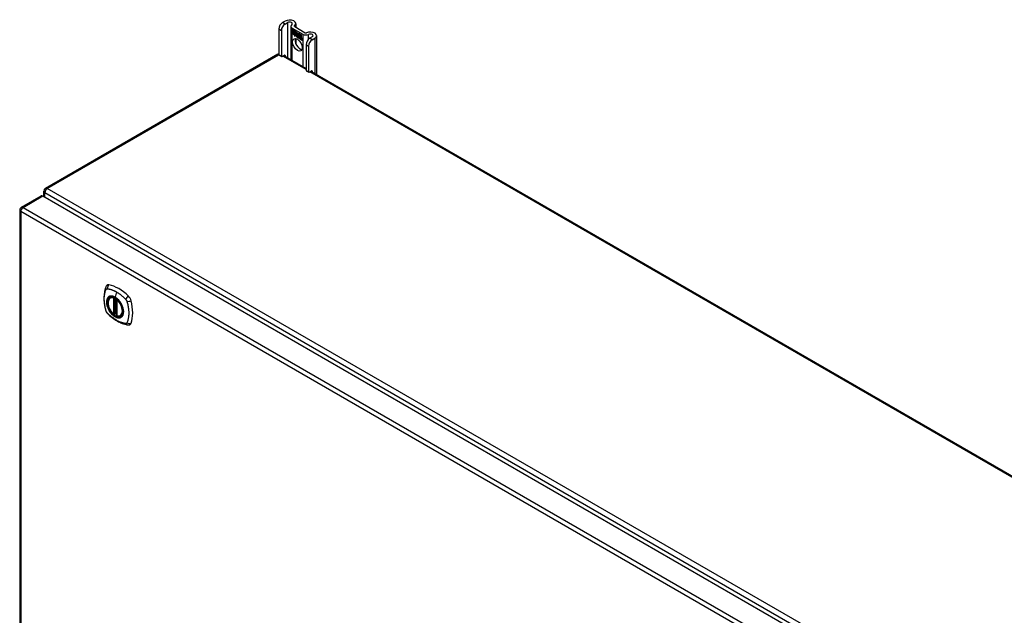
# Model space of a CAD drawing. Header units: inches. Extents: x 17 to 386, y 34 to 183.
# Tile 12 of 13: x 327 to 357, y 164 to 182. Entities that reach past the tile are written whole.
import ezdxf

# ---------------------------------------------------------------- set-up
doc = ezdxf.new("R2010")
doc.units = ezdxf.units.IN
doc.header["$MEASUREMENT"] = 0
doc.layers.add('Visible Edges(ANSI)', color=7, linetype='Continuous', lineweight=25)
doc.layers.add('Visible Tangent Edges(ANSI)', color=7, linetype='Continuous', lineweight=25)

msp = doc.modelspace()

# ---------------------------------------------------------------- linework, layer by layer
at = {"layer": 'Visible Edges(ANSI)'}
for p, q in [((335.135, 181.972), (335.06, 181.928)), ((335.134, 181.885), (335.209, 181.929)), ((335.307, 181.819), (335.307, 180.821)), ((335.346, 181.764), (335.659, 181.583)), ((335.421, 181.807), (335.734, 181.626)), ((335.455, 181.895), (335.455, 181.787)), ((334.95, 181.737), (334.95, 180.971)), ((335.024, 181.694), (335.024, 180.928)), ((335.35, 181.711), (335.468, 181.643)), ((335.35, 181.678), (335.35, 181.711)), ((335.35, 181.678), (335.351, 181.679)), ((335.437, 181.628), (335.35, 181.678)), ((335.35, 181.641), (335.35, 181.674)), ((335.35, 181.674), (335.437, 181.624)), ((335.35, 181.641), (335.351, 181.642)), ((335.437, 181.591), (335.35, 181.641)), ((335.35, 181.637), (335.437, 181.586)), ((335.35, 181.604), (335.35, 181.637)), ((335.35, 181.604), (335.351, 181.604)), ((335.436, 181.555), (335.35, 181.604)), ((335.351, 181.71), (335.351, 181.711)), ((335.351, 181.71), (335.351, 181.679)), ((335.468, 181.642), (335.351, 181.71)), ((335.351, 181.679), (335.437, 181.629)), ((335.351, 181.673), (335.351, 181.674)), ((335.351, 181.673), (335.351, 181.642)), ((335.437, 181.623), (335.351, 181.673)), ((335.351, 181.642), (335.437, 181.592)), ((335.351, 181.636), (335.351, 181.636)), ((335.437, 181.586), (335.351, 181.636)), ((335.351, 181.636), (335.351, 181.604)), ((335.351, 181.604), (335.437, 181.555)), ((335.414, 181.519), (335.436, 181.555)), ((335.453, 181.543), (335.414, 181.519)), ((335.416, 181.521), (335.415, 181.519)), ((335.437, 181.555), (335.416, 181.521)), ((335.416, 181.521), (335.453, 181.544)), ((335.416, 181.521), (335.417, 181.522)), ((335.417, 181.522), (335.453, 181.544)), ((335.436, 181.555), (335.436, 181.555)), ((335.437, 181.629), (335.437, 181.657)), ((335.437, 181.657), (335.44, 181.655)), ((335.437, 181.656), (335.438, 181.657)), ((335.437, 181.656), (335.437, 181.628)), ((335.44, 181.655), (335.437, 181.656)), ((335.437, 181.629), (335.437, 181.629)), ((335.437, 181.623), (335.437, 181.624)), ((335.437, 181.624), (335.437, 181.591)), ((335.437, 181.592), (335.437, 181.623)), ((335.437, 181.592), (335.437, 181.592)), ((335.437, 181.586), (335.437, 181.586)), ((335.437, 181.558), (335.437, 181.586)), ((335.437, 181.586), (335.437, 181.558)), ((335.437, 181.558), (335.437, 181.558)), ((335.438, 181.557), (335.437, 181.558)), ((335.437, 181.558), (335.438, 181.558)), ((335.438, 181.558), (335.451, 181.579)), ((335.451, 181.578), (335.438, 181.557)), ((335.438, 181.558), (335.439, 181.559)), ((335.439, 181.558), (335.439, 181.558)), ((335.44, 181.655), (335.47, 181.586)), ((335.44, 181.655), (335.44, 181.655)), ((335.47, 181.587), (335.44, 181.655)), ((335.451, 181.579), (335.452, 181.568)), ((335.451, 181.578), (335.451, 181.578)), ((335.452, 181.567), (335.451, 181.578)), ((335.451, 181.578), (335.451, 181.578)), ((335.452, 181.568), (335.47, 181.587)), ((335.47, 181.586), (335.452, 181.567)), ((335.452, 181.568), (335.454, 181.569)), ((335.454, 181.568), (335.453, 181.569)), ((335.453, 181.544), (335.455, 181.529)), ((335.453, 181.543), (335.453, 181.544)), ((335.454, 181.528), (335.453, 181.543)), ((335.47, 181.586), (335.454, 181.569)), ((335.482, 181.557), (335.454, 181.528)), ((335.455, 181.529), (335.482, 181.558)), ((335.455, 181.529), (335.456, 181.53)), ((335.456, 181.53), (335.482, 181.557)), ((335.456, 181.53), (335.456, 181.529)), ((335.468, 181.642), (335.468, 181.643)), ((335.468, 181.643), (335.484, 181.607)), ((335.484, 181.606), (335.468, 181.642)), ((335.47, 181.587), (335.47, 181.587)), ((335.482, 181.558), (335.488, 181.542)), ((335.482, 181.557), (335.482, 181.557)), ((335.488, 181.541), (335.482, 181.557)), ((335.484, 181.607), (335.496, 181.627)), ((335.496, 181.626), (335.484, 181.606)), ((335.484, 181.607), (335.485, 181.608)), ((335.485, 181.608), (335.485, 181.608)), ((335.488, 181.541), (335.49, 181.542)), ((335.489, 181.543), (335.49, 181.542)), ((335.49, 181.537), (335.491, 181.538)), ((335.491, 181.513), (335.523, 181.495)), ((335.491, 181.513), (335.492, 181.513)), ((335.524, 181.494), (335.491, 181.513)), ((335.492, 181.521), (335.493, 181.521)), ((335.514, 181.508), (335.492, 181.521)), ((335.493, 181.521), (335.514, 181.509)), ((335.496, 181.627), (335.555, 181.593)), ((335.496, 181.626), (335.497, 181.626)), ((335.555, 181.592), (335.496, 181.626)), ((335.496, 181.576), (335.526, 181.605)), ((335.527, 181.605), (335.496, 181.575)), ((335.496, 181.576), (335.497, 181.577)), ((335.513, 181.536), (335.496, 181.576)), ((335.496, 181.575), (335.515, 181.534)), ((335.497, 181.626), (335.497, 181.626)), ((335.497, 181.577), (335.527, 181.605)), ((335.497, 181.576), (335.497, 181.577)), ((335.497, 181.529), (335.498, 181.529)), ((335.512, 181.532), (335.513, 181.533)), ((335.513, 181.536), (335.514, 181.536)), ((335.514, 181.509), (335.515, 181.509)), ((335.515, 181.509), (335.515, 181.509)), ((335.517, 181.484), (335.518, 181.485)), ((335.517, 181.477), (335.517, 181.484)), ((335.517, 181.477), (335.518, 181.477)), ((335.518, 181.485), (335.518, 181.476)), ((335.523, 181.495), (335.524, 181.495)), ((335.523, 181.47), (335.544, 181.486)), ((335.523, 181.47), (335.524, 181.471)), ((335.537, 181.462), (335.523, 181.47)), ((335.524, 181.495), (335.524, 181.495)), ((335.545, 181.486), (335.524, 181.47)), ((335.545, 181.486), (335.524, 181.471)), ((335.524, 181.471), (335.525, 181.471)), ((335.524, 181.47), (335.537, 181.463)), ((335.526, 181.605), (335.529, 181.604)), ((335.527, 181.605), (335.527, 181.605)), ((335.529, 181.603), (335.527, 181.605)), ((335.529, 181.604), (335.529, 181.526)), ((335.529, 181.603), (335.529, 181.604)), ((335.529, 181.525), (335.529, 181.603)), ((335.529, 181.526), (335.549, 181.514)), ((335.529, 181.525), (335.529, 181.526)), ((335.549, 181.514), (335.529, 181.525)), ((335.544, 181.486), (335.532, 181.521)), ((335.532, 181.521), (335.546, 181.512)), ((335.533, 181.519), (335.534, 181.52)), ((335.533, 181.519), (335.545, 181.486)), ((335.546, 181.512), (335.533, 181.519)), ((335.537, 181.463), (335.549, 181.476)), ((335.549, 181.475), (335.537, 181.462)), ((335.537, 181.463), (335.538, 181.464)), ((335.538, 181.464), (335.549, 181.476)), ((335.538, 181.463), (335.538, 181.463)), ((335.544, 181.486), (335.545, 181.487)), ((335.546, 181.512), (335.547, 181.512)), ((335.553, 181.489), (335.546, 181.512)), ((335.546, 181.512), (335.553, 181.49)), ((335.549, 181.514), (335.555, 181.495)), ((335.549, 181.514), (335.549, 181.514)), ((335.555, 181.492), (335.549, 181.514)), ((335.549, 181.476), (335.551, 181.474)), ((335.549, 181.475), (335.549, 181.475)), ((335.551, 181.474), (335.549, 181.475)), ((335.551, 181.474), (335.558, 181.451)), ((335.551, 181.474), (335.551, 181.474)), ((335.558, 181.45), (335.551, 181.474)), ((335.553, 181.49), (335.555, 181.489)), ((335.553, 181.489), (335.554, 181.489)), ((335.556, 181.488), (335.553, 181.489)), ((335.555, 181.592), (335.555, 181.593)), ((335.555, 181.593), (335.555, 181.492)), ((335.555, 181.495), (335.555, 181.592)), ((335.555, 181.489), (335.567, 181.5)), ((335.555, 181.495), (335.555, 181.496)), ((335.555, 181.489), (335.557, 181.489)), ((335.567, 181.5), (335.556, 181.488)), ((335.557, 181.489), (335.556, 181.489)), ((335.567, 181.5), (335.557, 181.489)), ((335.559, 181.497), (335.559, 181.591)), ((335.559, 181.591), (335.585, 181.575)), ((335.559, 181.59), (335.559, 181.499)), ((335.559, 181.59), (335.56, 181.59)), ((335.585, 181.575), (335.559, 181.59)), ((335.559, 181.499), (335.565, 181.505)), ((335.566, 181.504), (335.559, 181.497)), ((335.559, 181.499), (335.561, 181.5)), ((335.559, 181.478), (335.58, 181.492)), ((335.559, 181.478), (335.561, 181.479)), ((335.571, 181.443), (335.559, 181.478)), ((335.56, 181.5), (335.56, 181.499)), ((335.581, 181.492), (335.56, 181.477)), ((335.56, 181.477), (335.572, 181.442)), ((335.561, 181.5), (335.566, 181.505)), ((335.561, 181.479), (335.581, 181.492)), ((335.561, 181.478), (335.561, 181.479)), ((335.565, 181.505), (335.585, 181.494)), ((335.566, 181.504), (335.566, 181.504)), ((335.585, 181.493), (335.566, 181.504)), ((335.567, 181.5), (335.568, 181.5)), ((335.58, 181.492), (335.567, 181.5)), ((335.567, 181.5), (335.581, 181.492)), ((335.578, 181.438), (335.587, 181.489)), ((335.587, 181.488), (335.579, 181.439)), ((335.58, 181.492), (335.581, 181.492)), ((335.585, 181.575), (335.585, 181.575)), ((335.585, 181.494), (335.585, 181.575)), ((335.585, 181.575), (335.585, 181.493)), ((335.585, 181.494), (335.585, 181.494)), ((335.587, 181.488), (335.588, 181.489)), ((335.587, 181.489), (335.597, 181.483)), ((335.596, 181.483), (335.587, 181.488)), ((335.589, 181.572), (335.59, 181.573)), ((335.589, 181.491), (335.589, 181.573)), ((335.589, 181.573), (335.615, 181.558)), ((335.589, 181.572), (335.589, 181.491)), ((335.615, 181.558), (335.589, 181.572)), ((335.589, 181.491), (335.6, 181.485)), ((335.589, 181.491), (335.589, 181.491)), ((335.6, 181.484), (335.589, 181.491)), ((335.595, 181.474), (335.596, 181.483)), ((335.595, 181.474), (335.596, 181.474)), ((335.599, 181.472), (335.595, 181.474)), ((335.596, 181.483), (335.597, 181.483)), ((335.597, 181.483), (335.596, 181.474)), ((335.596, 181.474), (335.598, 181.473)), ((335.598, 181.473), (335.6, 181.473)), ((335.599, 181.478), (335.6, 181.484)), ((335.6, 181.473), (335.599, 181.473)), ((335.6, 181.485), (335.6, 181.48)), ((335.6, 181.484), (335.6, 181.485)), ((335.6, 181.479), (335.601, 181.48)), ((335.601, 181.48), (335.601, 181.479)), ((335.601, 181.468), (335.602, 181.469)), ((335.602, 181.474), (335.603, 181.475)), ((335.615, 181.558), (335.615, 181.558)), ((335.615, 181.478), (335.615, 181.558)), ((335.615, 181.558), (335.615, 181.477)), ((335.615, 181.478), (335.615, 181.478)), ((335.626, 181.454), (335.627, 181.455)), ((335.631, 181.457), (335.632, 181.458)), ((335.945, 181.504), (335.87, 181.461)), ((335.944, 181.418), (336.019, 181.461)), ((336.074, 181.538), (336.074, 180.378)), ((335.455, 181.449), (335.455, 181.291)), ((335.558, 181.451), (335.571, 181.443)), ((335.558, 181.45), (335.558, 181.45)), ((335.572, 181.442), (335.558, 181.45)), ((335.571, 181.443), (335.571, 181.443)), ((335.578, 181.438), (335.579, 181.439)), ((335.59, 181.432), (335.578, 181.438)), ((335.579, 181.439), (335.589, 181.433)), ((335.589, 181.433), (335.593, 181.453)), ((335.589, 181.433), (335.59, 181.433)), ((335.593, 181.453), (335.59, 181.432)), ((335.608, 181.421), (335.613, 181.453)), ((335.608, 181.421), (335.609, 181.421)), ((335.62, 181.414), (335.608, 181.421)), ((335.614, 181.453), (335.609, 181.421)), ((335.609, 181.421), (335.619, 181.415)), ((335.619, 181.415), (335.623, 181.436)), ((335.619, 181.415), (335.62, 181.416)), ((335.623, 181.435), (335.62, 181.414)), ((335.623, 181.436), (335.623, 181.436)), ((335.628, 181.45), (335.63, 181.451)), ((335.63, 181.451), (335.632, 181.451)), ((335.644, 181.436), (335.638, 181.404)), ((335.638, 181.404), (335.643, 181.436)), ((335.638, 181.404), (335.649, 181.398)), ((335.638, 181.404), (335.638, 181.404)), ((335.649, 181.397), (335.638, 181.404)), ((335.649, 181.398), (335.655, 181.429)), ((335.655, 181.429), (335.649, 181.397)), ((335.649, 181.398), (335.65, 181.398)), ((335.759, 181.27), (335.759, 180.504)), ((335.833, 181.227), (335.833, 180.461)), ((334.923, 180.985), (327.992, 176.984)), ((334.956, 180.957), (335.03, 180.914)), ((335.046, 180.916), (335.113, 180.955)), ((335.094, 180.944), (335.759, 180.56)), ((335.135, 180.942), (335.135, 180.92)), ((335.766, 180.49), (335.84, 180.447)), ((335.855, 180.448), (335.923, 180.487)), ((335.904, 180.476), (384.801, 152.246)), ((335.945, 180.475), (335.945, 180.452)), ((327.27, 176.421), (327.86, 176.762)), ((327.91, 176.757), (378.542, 147.524)), ((327.942, 176.738), (327.942, 176.898)), ((327.221, 176.335), (327.221, 154.518)), ((329.919, 173.726), (329.93, 173.732)), ((330.114, 173.665), (330.114, 173.187)), ((330.045, 173.243), (330.032, 173.235)), ((330.06, 173.241), (330.058, 173.242)), ((330.114, 173.263), (330.073, 173.24)), ((330.232, 173.184), (330.243, 173.19))]:
    msp.add_line(p, q, dxfattribs=at)
at = {"layer": 'Visible Edges(ANSI)', "flags": 128}
for points in [[(329.786, 174.036), (329.778, 174.015), (329.772, 173.995), (329.766, 173.976), (329.762, 173.958), (329.757, 173.939), (329.753, 173.92), (329.746, 173.88), (329.74, 173.839), (329.736, 173.797), (329.734, 173.755), (329.733, 173.712), (329.734, 173.669), (329.736, 173.625), (329.74, 173.58), (329.745, 173.535), (329.752, 173.49), (329.761, 173.444), (329.771, 173.399), (329.776, 173.376), (329.779, 173.364), (329.783, 173.35)], [(329.824, 174.092), (329.811, 174.078), (329.8, 174.064), (329.792, 174.05), (329.786, 174.036)], [(330.018, 173.236), (330.004, 173.249), (329.99, 173.262), (329.977, 173.277), (329.964, 173.292), (329.952, 173.307), (329.94, 173.323), (329.929, 173.34), (329.918, 173.358), (329.908, 173.375), (329.899, 173.393), (329.89, 173.412), (329.882, 173.43), (329.875, 173.449), (329.869, 173.468), (329.864, 173.486), (329.859, 173.505), (329.856, 173.523), (329.853, 173.541), (329.852, 173.559), (329.851, 173.576), (329.852, 173.593), (329.853, 173.609), (329.855, 173.625), (329.858, 173.639), (329.863, 173.654), (329.868, 173.667), (329.874, 173.679), (329.882, 173.691), (329.89, 173.702), (329.899, 173.711), (329.909, 173.719), (329.919, 173.726)], [(330.172, 173.646), (330.191, 173.624), (330.209, 173.6), (330.225, 173.576), (330.241, 173.55), (330.255, 173.524), (330.268, 173.497), (330.28, 173.47), (330.29, 173.443)], [(329.783, 173.35), (329.787, 173.337), (329.792, 173.323), (329.798, 173.311), (329.805, 173.299), (329.812, 173.287), (329.82, 173.275), (329.829, 173.264), (329.838, 173.254)], [(329.838, 173.254), (329.848, 173.244), (329.857, 173.235), (329.875, 173.218), (329.909, 173.188), (329.944, 173.158), (329.98, 173.129), (330.016, 173.102), (330.053, 173.076), (330.09, 173.052), (330.127, 173.03), (330.165, 173.009), (330.203, 172.99), (330.24, 172.973), (330.279, 172.957), (330.317, 172.943), (330.355, 172.932), (330.393, 172.922), (330.412, 172.918), (330.422, 172.916), (330.434, 172.914)], [(330.058, 173.242), (330.056, 173.244), (330.052, 173.245), (330.048, 173.244), (330.045, 173.243)], [(330.232, 173.184), (330.221, 173.178), (330.208, 173.174), (330.195, 173.171), (330.181, 173.169), (330.167, 173.169), (330.152, 173.17), (330.138, 173.172), (330.123, 173.176)], [(330.434, 172.914), (330.449, 172.912), (330.466, 172.912), (330.483, 172.914), (330.501, 172.919)]]:
    msp.add_lwpolyline(points, dxfattribs=at)
at = {"layer": 'Visible Edges(ANSI)'}
for centre, radius, start, end in [((334.973, 180.899), 0.099, 103.4226, 120), ((328.041, 176.898), 0.099, 120, 180), ((327.32, 176.335), 0.099, 120, 180), ((330.126, 173.665), 0.0118, 137.3656, 180), ((330.026, 173.245), 0.0118, 229.389, 300), ((330.068, 173.25), 0.0118, 232.1717, 300), ((330.126, 173.187), 0.0118, 180, 253.4446)]:
    msp.add_arc(centre, radius, start, end, dxfattribs=at)
for centre, major_axis, start_param, end_param in [((335.06, 181.801), (-0.078, -0.135), 3.926991, 5.497787), ((335.134, 181.758), (0.078, 0.135), 0.785398, 2.356194), ((335.268, 181.895), (0.188, 0), 5.640144, 8.63938), ((335.268, 181.895), (0.0825, 0), 5.640144, 8.63938), ((335.443, 181.819), (-0.136, 0), 5.640144, 7.068583), ((335.443, 181.819), (-0.031, 0), 5.640144, 7.068583), ((335.514, 181.494), (-0.0249, 0.0431), 6.268672, 7.008625), ((335.497, 181.506), (0.012, -0.0207), 3.867033, 5.35049), ((335.497, 181.506), (-0.0123, 0.0214), 0.72544, 2.208898), ((335.514, 181.494), (-0.0245, 0.0424), 6.268672, 7.008625), ((335.516, 181.495), (-0.0249, 0.0431), 0.028947, 0.295885), ((335.508, 181.505), (-0.021, 0.0364), 5.317289, 6.229324), ((335.508, 181.505), (-0.0206, 0.0357), 5.272274, 6.251395), ((335.499, 181.505), (-0.0064, 0.011), 0.453624, 1.914249), ((335.51, 181.506), (-0.0206, 0.0357), 6.047724, 6.251395), ((335.508, 181.505), (-0.0187, 0.0323), 5.330385, 6.268672), ((335.508, 181.505), (-0.0183, 0.0317), 5.329545, 6.268672), ((335.499, 181.505), (0.006, -0.0104), 3.639467, 5.055842), ((335.516, 181.495), (-0.0245, 0.0424), 6.268672, 6.283185), ((335.51, 181.506), (-0.0183, 0.0317), 6.051884, 6.268672), ((335.507, 181.51), (-0.0109, 0.0188), 5.836026, 6.985262), ((335.507, 181.51), (-0.0105, 0.0182), 5.836026, 6.946368), ((335.502, 181.544), (0.0376, -0.0651), 5.35049, 5.792995), ((335.502, 181.544), (-0.0379, 0.0657), 2.208898, 2.658734), ((335.509, 181.511), (-0.0109, 0.0188), 0.065067, 0.331662), ((335.507, 181.52), (-0.0196, 0.0339), 1.914249, 2.72139), ((335.507, 181.52), (0.0192, -0.0332), 5.055842, 5.891549), ((335.509, 181.511), (-0.0105, 0.0182), 6.079217, 6.283185), ((335.506, 181.517), (0.0072, -0.0125), 1.678399, 2.694434), ((335.506, 181.517), (-0.0068, 0.0119), 4.819991, 5.836026), ((335.511, 181.518), (-0.0091, 0.0158), 4.343155, 5.413588), ((335.506, 181.518), (0.0063, -0.011), 0.251695, 1.678399), ((335.506, 181.518), (0.006, -0.0103), 0.287189, 1.678399), ((335.511, 181.518), (0.0095, -0.0165), 1.201563, 2.270327), ((335.501, 181.519), (0.0172, -0.0299), 0.38335, 1.201563), ((335.501, 181.519), (0.0176, -0.0305), 0.369234, 1.201563), ((335.634, 181.421), (-0.0294, 0.051), 0.219898, 0.610865), ((335.634, 181.421), (-0.0291, 0.0503), 0.219898, 0.610865), ((335.616, 181.449), (-0.015, 0.026), 5.48867, 6.499805), ((335.635, 181.422), (-0.0294, 0.051), 0.219898, 0.291612), ((335.615, 181.453), (-0.015, 0.026), 5.47676, 6.310847), ((335.616, 181.449), (-0.0146, 0.0253), 5.48867, 6.513784), ((335.608, 181.454), (-0.0083, 0.0143), 5.603031, 6.503084), ((335.608, 181.454), (-0.0079, 0.0136), 5.603031, 6.503084), ((335.615, 181.453), (-0.0154, 0.0266), 5.501665, 6.243634), ((335.618, 181.45), (-0.015, 0.026), 0.047158, 0.216619), ((335.61, 181.455), (-0.0083, 0.0143), 0.085815, 0.219898), ((335.616, 181.454), (-0.015, 0.026), 6.059998, 6.283185), ((335.61, 181.455), (-0.0079, 0.0136), 6.100483, 6.283185), ((335.618, 181.45), (-0.0146, 0.0253), 6.06115, 6.283185), ((335.608, 181.461), (0.00412, -0.00714), 1.196548, 2.461438), ((335.608, 181.461), (-0.00375, 0.0065), 4.33814, 5.603031), ((335.603, 181.462), (0.0081, -0.014), 0.610865, 1.196548), ((335.603, 181.462), (-0.0077, 0.0133), 3.752458, 4.33814), ((335.616, 181.463), (-0.006, 0.0103), 4.223571, 5.48867), ((335.616, 181.463), (0.0063, -0.011), 1.081978, 2.347078), ((335.601, 181.467), (-0.0176, 0.0305), 3.88819, 4.223571), ((335.601, 181.467), (0.018, -0.0312), 0.848525, 1.081978), ((335.646, 181.432), (-0.015, 0.0259), 5.492181, 6.733718), ((335.646, 181.432), (-0.0153, 0.0266), 5.492181, 6.613939), ((335.647, 181.432), (-0.0153, 0.0266), 0.046088, 0.313087), ((335.647, 181.432), (-0.015, 0.0259), 6.060079, 6.283185), ((335.646, 181.446), (0.0066, -0.0114), 1.107844, 2.350588), ((335.646, 181.446), (-0.0062, 0.0107), 4.249437, 5.492181), ((335.755, 181.639), (-0.136, 0), 0.785398, 2.213838), ((335.755, 181.639), (0.031, 0), 3.926991, 5.35543), ((335.87, 181.333), (-0.078, -0.135), 3.926991, 5.497787), ((335.886, 181.538), (0.187, 0), 5.497787, 8.497023), ((335.886, 181.538), (0.0825, 0), 5.497787, 8.497023), ((335.577, 181.308), (-0.101, 0.176), 0.374433, 2.76716), ((335.664, 181.404), (-0.0294, 0.051), 0.236534, 0.625184), ((335.664, 181.404), (-0.0291, 0.0503), 0.236639, 0.625276), ((335.602, 181.467), (-0.0176, 0.0305), 3.959823, 3.971212), ((335.638, 181.437), (-0.0082, 0.0143), 5.604299, 6.503622), ((335.638, 181.437), (-0.0079, 0.0136), 5.604299, 6.503242), ((335.665, 181.405), (-0.0294, 0.051), 0.236534, 0.291612), ((335.64, 181.438), (-0.0083, 0.0143), 0.085815, 0.220437), ((335.64, 181.438), (-0.0079, 0.0136), 6.100483, 6.283185), ((335.637, 181.444), (0.00412, -0.00714), 1.196401, 2.462706), ((335.637, 181.444), (-0.00375, 0.0065), 4.337994, 5.604299), ((335.632, 181.444), (-0.0077, 0.0133), 3.752322, 4.337994), ((335.632, 181.444), (0.0081, -0.014), 0.610998, 1.196401), ((335.63, 181.449), (-0.0176, 0.0305), 3.735005, 4.249437), ((335.63, 181.449), (0.018, -0.0312), 0.593412, 1.107844), ((335.944, 181.29), (0.078, 0.135), 0.785398, 2.356194), ((334.971, 180.984), (-0.0155, -0.0268), 5.497787, 6.283185), ((335.046, 180.941), (-0.0155, -0.0268), 5.497787, 7.068583), ((335.113, 180.929), (0.0155, 0.0268), 5.497787, 7.068583), ((335.781, 180.516), (-0.0155, -0.0268), 5.497787, 6.283185), ((335.855, 180.473), (-0.0155, -0.0268), 5.497787, 7.068583), ((335.923, 180.462), (0.0155, 0.0268), 5.497787, 7.068583), ((327.91, 176.676), (-0.0495, 0.0857), 5.497787, 6.283185), ((329.923, 173.946), (-0.089, 0.153), 5.825423, 6.408181), ((330.174, 172.949), (-0.64, 1.108), 5.170151, 5.825423), ((330.069, 173.451), (0.157, -0.273), 2.363977, 7.060801), ((330.424, 173.656), (0.089, -0.153), 1.113034, 2.028558), ((329.686, 173.793), (-0.64, 1.108), 3.599355, 4.254627), ((330.424, 173.077), (0.089, -0.153), 6.158189, 6.740947)]:
    msp.add_ellipse(centre, major_axis=major_axis, ratio=0.57735, start_param=start_param, end_param=end_param, dxfattribs=at)
for centre, major_axis in [((335.503, 181.265), (-0.102, 0.176)), ((330.065, 173.449), (-0.16, 0.277))]:
    msp.add_ellipse(centre, major_axis=major_axis, ratio=0.57735, dxfattribs=at)
at = {"layer": 'Visible Tangent Edges(ANSI)'}
for p, q in [((335.134, 181.885), (335.06, 181.928)), ((335.209, 181.929), (335.209, 180.877)), ((335.346, 180.798), (335.346, 181.764)), ((335.418, 181.809), (335.418, 181.83)), ((334.95, 181.737), (335.024, 181.694)), ((335.479, 181.517), (335.48, 181.518)), ((335.49, 181.537), (335.492, 181.538)), ((335.494, 181.488), (335.494, 181.488)), ((335.496, 181.498), (335.496, 181.498)), ((335.502, 181.529), (335.503, 181.53)), ((335.512, 181.522), (335.512, 181.522)), ((335.523, 181.517), (335.524, 181.517)), ((335.599, 181.467), (335.6, 181.468)), ((335.607, 181.468), (335.608, 181.468)), ((335.613, 181.461), (335.613, 181.461)), ((335.616, 181.473), (335.617, 181.473)), ((335.624, 181.461), (335.625, 181.462)), ((335.646, 181.456), (335.646, 181.456)), ((335.659, 181.583), (335.659, 180.617)), ((335.837, 181.436), (335.837, 181.576)), ((335.944, 181.418), (335.87, 181.461)), ((336.019, 181.461), (336.019, 180.41)), ((335.593, 181.453), (335.593, 181.453)), ((335.613, 181.453), (335.614, 181.454)), ((335.637, 181.45), (335.637, 181.451)), ((335.642, 181.444), (335.643, 181.444)), ((335.643, 181.436), (335.644, 181.436)), ((335.654, 181.444), (335.654, 181.445)), ((335.655, 181.429), (335.655, 181.43)), ((335.759, 181.27), (335.833, 181.227)), ((328.041, 176.979), (334.95, 180.967)), ((335.024, 180.928), (334.95, 180.971)), ((335.759, 180.526), (335.065, 180.927)), ((335.113, 180.955), (335.135, 180.942)), ((335.833, 180.461), (335.759, 180.504)), ((384.801, 152.212), (335.875, 180.459)), ((335.923, 180.487), (335.945, 180.475)), ((327.32, 176.416), (327.91, 176.757)), ((327.971, 176.857), (378.743, 147.544)), ((327.971, 176.721), (327.971, 176.857)), ((378.813, 147.666), (328.041, 176.979)), ((377.882, 147.062), (327.25, 176.295)), ((327.25, 176.295), (327.25, 154.478)), ((327.32, 176.416), (377.952, 147.183)), ((330.108, 173.896), (330.064, 173.74)), ((330.017, 173.718), (330.017, 173.24)), ((330.034, 173.718), (330.041, 173.722)), ((330.034, 173.24), (330.034, 173.718)), ((330.045, 173.72), (330.045, 173.247)), ((330.061, 173.248), (330.061, 173.713)), ((330.076, 173.245), (330.076, 173.704)), ((330.118, 173.182), (330.118, 173.66)), ((330.045, 173.247), (330.034, 173.24)), ((330.114, 173.267), (330.076, 173.245))]:
    msp.add_line(p, q, dxfattribs=at)
at = {"layer": 'Visible Tangent Edges(ANSI)', "flags": 128}
for points in [[(329.796, 173.336), (329.786, 173.369), (329.779, 173.398), (329.772, 173.428), (329.766, 173.457), (329.761, 173.487), (329.756, 173.516), (329.752, 173.545), (329.749, 173.573), (329.746, 173.602), (329.744, 173.63), (329.743, 173.657), (329.743, 173.685), (329.743, 173.711), (329.744, 173.738), (329.746, 173.763), (329.749, 173.789), (329.752, 173.813), (329.756, 173.837), (329.761, 173.861), (329.766, 173.884), (329.772, 173.906), (329.779, 173.927), (329.786, 173.948), (329.796, 173.97)], [(329.796, 173.97), (329.797, 173.971), (329.797, 173.972), (329.798, 173.973), (329.798, 173.974), (329.799, 173.974), (329.799, 173.975), (329.8, 173.976), (329.8, 173.977), (329.801, 173.977), (329.801, 173.978), (329.802, 173.979), (329.803, 173.979), (329.803, 173.98), (329.804, 173.981), (329.805, 173.981), (329.805, 173.982), (329.806, 173.983), (329.807, 173.983), (329.807, 173.984), (329.808, 173.984), (329.809, 173.985), (329.81, 173.985), (329.81, 173.986), (329.811, 173.986)], [(329.811, 173.986), (329.812, 173.987), (329.813, 173.987), (329.814, 173.987), (329.814, 173.988), (329.815, 173.988), (329.816, 173.989), (329.817, 173.989), (329.818, 173.989), (329.819, 173.989), (329.819, 173.99), (329.82, 173.99), (329.821, 173.99), (329.822, 173.99), (329.823, 173.99), (329.824, 173.991), (329.825, 173.991), (329.826, 173.991), (329.827, 173.991), (329.828, 173.991), (329.829, 173.991), (329.829, 173.991), (329.83, 173.991), (329.831, 173.991), (329.832, 173.991)], [(329.832, 173.991), (329.845, 173.99), (329.856, 173.989), (329.867, 173.987), (329.878, 173.985), (329.889, 173.982), (329.901, 173.98), (329.912, 173.977), (329.923, 173.974), (329.934, 173.971), (329.946, 173.967), (329.957, 173.964), (329.969, 173.96), (329.98, 173.956), (329.992, 173.952), (330.003, 173.947), (330.015, 173.942), (330.027, 173.937), (330.038, 173.932), (330.05, 173.927), (330.062, 173.921), (330.073, 173.915), (330.085, 173.909), (330.097, 173.902), (330.108, 173.896)], [(330.108, 173.896), (330.12, 173.889), (330.132, 173.882), (330.143, 173.874), (330.155, 173.867), (330.166, 173.859), (330.178, 173.851), (330.19, 173.843), (330.201, 173.835), (330.213, 173.826), (330.224, 173.817), (330.236, 173.808), (330.247, 173.799), (330.258, 173.79), (330.27, 173.781), (330.281, 173.771), (330.292, 173.761), (330.303, 173.751), (330.314, 173.741), (330.325, 173.731), (330.336, 173.72), (330.347, 173.71), (330.358, 173.699), (330.369, 173.688), (330.382, 173.674)], [(329.87, 173.746), (329.861, 173.738), (329.853, 173.729), (329.845, 173.719), (329.838, 173.709), (329.832, 173.697), (329.827, 173.684), (329.822, 173.671), (329.819, 173.657), (329.816, 173.642), (329.814, 173.627), (329.812, 173.611), (329.812, 173.594), (329.812, 173.577), (329.814, 173.56), (329.816, 173.542), (329.819, 173.524), (329.822, 173.505), (329.827, 173.486), (329.832, 173.468), (329.838, 173.449), (329.845, 173.43), (329.853, 173.412), (329.861, 173.393), (329.87, 173.375)], [(330.289, 173.443), (330.307, 173.375), (330.314, 173.309), (330.309, 173.251), (330.293, 173.201), (330.266, 173.163), (330.23, 173.138), (330.187, 173.128), (330.138, 173.132), (330.085, 173.15), (330.032, 173.183), (329.98, 173.228), (329.932, 173.283), (329.89, 173.345), (329.856, 173.412), (329.832, 173.481), (329.819, 173.548), (329.816, 173.612), (329.826, 173.667), (329.846, 173.712), (329.876, 173.746), (329.915, 173.765), (329.961, 173.77), (330.012, 173.76), (330.065, 173.736)], [(329.903, 173.766), (329.902, 173.765), (329.9, 173.764), (329.899, 173.764), (329.897, 173.763), (329.896, 173.762), (329.894, 173.762), (329.893, 173.761), (329.891, 173.76), (329.89, 173.76), (329.889, 173.759), (329.887, 173.758), (329.886, 173.757), (329.884, 173.756), (329.883, 173.756), (329.882, 173.755), (329.88, 173.754), (329.879, 173.753), (329.878, 173.752), (329.876, 173.751), (329.875, 173.75), (329.874, 173.749), (329.872, 173.748), (329.871, 173.747), (329.87, 173.746)], [(330.064, 173.74), (330.057, 173.744), (330.05, 173.748), (330.043, 173.751), (330.035, 173.755), (330.028, 173.758), (330.021, 173.761), (330.014, 173.763), (330.007, 173.765), (329.999, 173.768), (329.992, 173.769), (329.986, 173.771), (329.979, 173.772), (329.972, 173.773), (329.965, 173.774), (329.958, 173.774), (329.952, 173.774), (329.945, 173.774), (329.939, 173.774), (329.933, 173.773), (329.927, 173.772), (329.921, 173.771), (329.915, 173.769), (329.909, 173.768), (329.903, 173.766)], [(330.225, 173.58), (330.219, 173.588), (330.214, 173.597), (330.208, 173.605), (330.202, 173.613), (330.195, 173.621), (330.189, 173.629), (330.183, 173.637), (330.176, 173.645), (330.17, 173.652), (330.163, 173.659), (330.157, 173.666), (330.15, 173.673), (330.143, 173.68), (330.136, 173.686), (330.129, 173.693), (330.122, 173.699), (330.115, 173.705), (330.108, 173.711), (330.101, 173.716), (330.093, 173.721), (330.086, 173.726), (330.079, 173.731), (330.072, 173.736), (330.064, 173.74)], [(330.065, 173.736), (330.069, 173.734), (330.074, 173.731), (330.079, 173.728), (330.083, 173.725), (330.088, 173.722), (330.092, 173.719), (330.097, 173.715), (330.102, 173.712), (330.106, 173.708), (330.111, 173.705), (330.115, 173.701), (330.12, 173.697), (330.124, 173.694), (330.129, 173.69), (330.133, 173.686), (330.138, 173.682), (330.142, 173.678), (330.146, 173.673), (330.151, 173.669), (330.155, 173.665), (330.159, 173.66), (330.164, 173.656), (330.168, 173.651), (330.172, 173.646)], [(330.258, 173.522), (330.257, 173.525), (330.256, 173.527), (330.254, 173.529), (330.253, 173.532), (330.252, 173.534), (330.251, 173.537), (330.249, 173.539), (330.248, 173.542), (330.247, 173.544), (330.245, 173.546), (330.244, 173.549), (330.242, 173.551), (330.241, 173.554), (330.24, 173.556), (330.238, 173.558), (330.237, 173.561), (330.235, 173.563), (330.234, 173.566), (330.232, 173.568), (330.231, 173.57), (330.229, 173.573), (330.228, 173.575), (330.226, 173.577), (330.225, 173.58)], [(330.382, 173.674), (330.384, 173.672), (330.386, 173.669), (330.388, 173.667), (330.39, 173.665), (330.392, 173.662), (330.393, 173.66), (330.395, 173.657), (330.397, 173.655), (330.399, 173.652), (330.4, 173.65), (330.402, 173.647), (330.403, 173.644), (330.405, 173.642), (330.406, 173.639), (330.408, 173.636), (330.409, 173.634), (330.41, 173.631), (330.412, 173.628), (330.413, 173.625), (330.414, 173.622), (330.415, 173.619), (330.416, 173.617), (330.417, 173.614), (330.418, 173.611)], [(330.418, 173.611), (330.428, 173.578), (330.436, 173.548), (330.443, 173.519), (330.449, 173.489), (330.454, 173.46), (330.459, 173.431), (330.464, 173.402), (330.467, 173.374), (330.47, 173.346), (330.472, 173.318), (330.473, 173.29), (330.474, 173.263), (330.473, 173.236), (330.472, 173.21), (330.47, 173.184), (330.467, 173.159), (330.464, 173.134), (330.459, 173.11), (330.454, 173.086), (330.449, 173.063), (330.443, 173.041), (330.436, 173.019), (330.428, 172.998), (330.418, 172.976)], [(329.832, 173.273), (329.83, 173.275), (329.829, 173.277), (329.827, 173.28), (329.825, 173.282), (329.823, 173.284), (329.821, 173.287), (329.819, 173.289), (329.818, 173.292), (329.816, 173.295), (329.814, 173.297), (329.813, 173.3), (329.811, 173.302), (329.81, 173.305), (329.808, 173.308), (329.807, 173.311), (329.805, 173.313), (329.804, 173.316), (329.803, 173.319), (329.802, 173.322), (329.8, 173.324), (329.799, 173.327), (329.798, 173.33), (329.797, 173.333), (329.796, 173.336)], [(330.382, 172.955), (330.358, 172.958), (330.336, 172.962), (330.314, 172.967), (330.292, 172.973), (330.27, 172.98), (330.247, 172.987), (330.224, 172.996), (330.201, 173.005), (330.178, 173.016), (330.155, 173.027), (330.132, 173.039), (330.108, 173.052), (330.085, 173.066), (330.062, 173.081), (330.038, 173.096), (330.015, 173.113), (329.992, 173.13), (329.969, 173.148), (329.946, 173.167), (329.923, 173.186), (329.901, 173.206), (329.878, 173.227), (329.856, 173.248), (329.832, 173.273)], [(329.87, 173.375), (329.871, 173.372), (329.872, 173.37), (329.874, 173.367), (329.875, 173.365), (329.876, 173.362), (329.878, 173.36), (329.879, 173.358), (329.88, 173.355), (329.882, 173.353), (329.883, 173.35), (329.884, 173.348), (329.886, 173.345), (329.887, 173.343), (329.889, 173.341), (329.89, 173.338), (329.891, 173.336), (329.893, 173.334), (329.894, 173.331), (329.896, 173.329), (329.897, 173.326), (329.899, 173.324), (329.9, 173.322), (329.902, 173.319), (329.903, 173.317)], [(329.903, 173.317), (329.915, 173.3), (329.927, 173.284), (329.939, 173.268), (329.952, 173.253), (329.965, 173.238), (329.979, 173.224), (329.993, 173.211), (330.007, 173.198), (330.021, 173.187), (330.035, 173.176), (330.05, 173.166), (330.064, 173.157), (330.079, 173.149), (330.093, 173.142), (330.108, 173.136), (330.122, 173.132), (330.136, 173.128), (330.15, 173.125), (330.163, 173.123), (330.177, 173.123), (330.189, 173.123), (330.202, 173.125), (330.214, 173.128), (330.225, 173.131)], [(330.045, 173.247), (330.045, 173.247), (330.045, 173.247), (330.045, 173.247), (330.045, 173.247), (330.045, 173.247), (330.045, 173.247), (330.045, 173.247), (330.045, 173.246), (330.045, 173.246), (330.045, 173.246), (330.045, 173.246), (330.045, 173.246), (330.045, 173.246), (330.045, 173.246), (330.045, 173.246), (330.045, 173.246), (330.045, 173.246), (330.045, 173.246), (330.045, 173.246), (330.045, 173.246), (330.045, 173.246), (330.045, 173.245), (330.045, 173.245), (330.045, 173.245)], [(330.045, 173.245), (330.045, 173.245), (330.045, 173.245), (330.045, 173.245), (330.045, 173.245), (330.045, 173.244), (330.045, 173.244), (330.045, 173.244), (330.045, 173.244), (330.045, 173.244), (330.045, 173.244), (330.045, 173.244), (330.045, 173.244), (330.045, 173.243), (330.045, 173.243), (330.045, 173.243), (330.045, 173.243), (330.045, 173.243), (330.045, 173.243), (330.045, 173.243), (330.045, 173.243), (330.045, 173.243), (330.045, 173.243), (330.045, 173.243), (330.045, 173.243)], [(330.045, 173.243), (330.045, 173.243), (330.045, 173.243), (330.045, 173.243), (330.045, 173.243), (330.045, 173.243), (330.045, 173.243), (330.045, 173.243), (330.045, 173.243), (330.045, 173.243), (330.045, 173.243), (330.045, 173.243), (330.045, 173.243), (330.045, 173.243), (330.045, 173.243), (330.045, 173.243), (330.045, 173.243), (330.045, 173.243), (330.045, 173.243), (330.045, 173.243), (330.045, 173.243), (330.045, 173.243), (330.045, 173.243), (330.045, 173.243), (330.045, 173.243)], [(330.058, 173.242), (330.058, 173.242), (330.058, 173.242), (330.059, 173.242), (330.059, 173.242), (330.059, 173.242), (330.059, 173.242), (330.059, 173.242), (330.059, 173.242), (330.059, 173.242), (330.059, 173.242), (330.059, 173.242), (330.059, 173.242), (330.059, 173.242), (330.059, 173.242), (330.059, 173.242), (330.059, 173.242), (330.059, 173.242), (330.059, 173.242), (330.059, 173.242), (330.059, 173.242), (330.059, 173.241), (330.06, 173.241), (330.06, 173.241), (330.06, 173.241)], [(330.06, 173.241), (330.06, 173.241), (330.06, 173.242), (330.06, 173.242), (330.06, 173.242), (330.06, 173.242), (330.06, 173.242), (330.06, 173.242), (330.06, 173.242), (330.06, 173.242), (330.06, 173.242), (330.06, 173.242), (330.06, 173.242), (330.06, 173.243), (330.06, 173.243), (330.06, 173.243), (330.06, 173.243), (330.06, 173.243), (330.06, 173.243), (330.06, 173.243), (330.06, 173.244), (330.06, 173.244), (330.06, 173.244), (330.061, 173.244), (330.061, 173.244)], [(330.061, 173.244), (330.061, 173.245), (330.061, 173.245), (330.061, 173.245), (330.061, 173.245), (330.061, 173.245), (330.061, 173.245), (330.061, 173.245), (330.061, 173.245), (330.061, 173.246), (330.061, 173.246), (330.061, 173.246), (330.061, 173.246), (330.061, 173.246), (330.061, 173.246), (330.061, 173.246), (330.061, 173.247), (330.061, 173.247), (330.061, 173.247), (330.061, 173.247), (330.061, 173.247), (330.061, 173.247), (330.061, 173.247), (330.061, 173.248), (330.061, 173.248)], [(330.258, 173.15), (330.267, 173.159), (330.276, 173.168), (330.283, 173.178), (330.29, 173.188), (330.296, 173.2), (330.302, 173.213), (330.306, 173.226), (330.31, 173.24), (330.313, 173.255), (330.315, 173.27), (330.316, 173.286), (330.317, 173.303), (330.316, 173.32), (330.315, 173.337), (330.313, 173.355), (330.31, 173.373), (330.306, 173.392), (330.302, 173.41), (330.296, 173.429), (330.29, 173.448), (330.283, 173.467), (330.275, 173.485), (330.267, 173.504), (330.258, 173.522)], [(330.225, 173.131), (330.226, 173.132), (330.228, 173.132), (330.229, 173.133), (330.231, 173.134), (330.232, 173.134), (330.234, 173.135), (330.235, 173.136), (330.237, 173.136), (330.238, 173.137), (330.24, 173.138), (330.241, 173.139), (330.242, 173.14), (330.244, 173.14), (330.245, 173.141), (330.246, 173.142), (330.248, 173.143), (330.249, 173.144), (330.25, 173.145), (330.252, 173.146), (330.253, 173.147), (330.254, 173.148), (330.256, 173.148), (330.257, 173.149), (330.258, 173.15)], [(330.418, 172.976), (330.417, 172.975), (330.416, 172.973), (330.415, 172.972), (330.414, 172.97), (330.413, 172.969), (330.412, 172.967), (330.411, 172.966), (330.409, 172.965), (330.408, 172.964), (330.406, 172.962), (330.405, 172.961), (330.403, 172.961), (330.402, 172.96), (330.4, 172.959), (330.399, 172.958), (330.397, 172.958), (330.395, 172.957), (330.393, 172.957), (330.392, 172.956), (330.39, 172.956), (330.388, 172.956), (330.386, 172.955), (330.384, 172.955), (330.382, 172.955)]]:
    msp.add_lwpolyline(points, dxfattribs=at)
at = {"layer": 'Visible Tangent Edges(ANSI)'}
for centre, major_axis, ratio, start_param, end_param in [((334.973, 180.899), (-0.0495, 0.0857), 0.57735, 5.832272, 6.283185), ((328.041, 176.898), (-0.099, 0), 0.57735, 0, 0.785398), ((328.041, 176.898), (-0.0495, -0.0857), 0.57735, 3.926991, 5.497787), ((328.041, 176.898), (-0.0495, 0.0857), 0.57735, 5.497787, 6.283185), ((327.32, 176.335), (-0.099, 0), 0.57735, 0, 0.785398), ((327.32, 176.335), (-0.0495, -0.0857), 0.57735, 3.926991, 5.497787), ((327.32, 176.335), (-0.0495, 0.0857), 0.57735, 5.497787, 6.283185), ((329.896, 173.994), (-0.11, 0.042), 0.704518, 0, 0.765179), ((329.923, 174.009), (0.027, 0.115), 0.753705, 0.761071, 1.898341), ((330.068, 173.451), (-0.173, 0.3), 0.57735, 5.055237, 10.652726), ((330.068, 173.45), (-0.151, 0.261), 0.57735, 5.735752, 8.401415), ((330.076, 173.455), (-0.156, 0.271), 0.57735, 6.166197, 6.283185), ((330.026, 173.723), (-0.0034, -0.0113), 0.697177, 4.264021, 5.346931), ((330.026, 173.723), (-0.0118, 0), 0.57735, 0.785398, 2.356194), ((330.026, 173.723), (0.0059, -0.0102), 0.57735, 0.785398, 1.517295), ((330.068, 173.74), (-0.00246, -0.00426), 0.57735, 5.126896, 6.141288), ((330.126, 173.665), (-0.0118, 0), 0.57735, 0, 0.785398), ((330.126, 173.665), (0.00769, 0.00897), 0.424984, 1.537927, 2.449935), ((330.068, 173.45), (0.151, -0.261), 0.57735, 5.735752, 8.401415), ((330.452, 173.704), (0.0787, 0.088), 0.341266, 1.05898, 2.19625), ((330.479, 173.657), (0.116, 0.024), 0.341266, 4.086935, 5.224206), ((329.896, 173.382), (-0.114, -0.032), 0.390453, 0, 0.392125), ((329.923, 173.336), (-0.0849, -0.0822), 0.390453, 5.89106, 6.283185), ((330.026, 173.245), (0.0118, 0), 0.57735, 3.926991, 5.497787), ((330.026, 173.245), (-0.00769, -0.00897), 0.424984, 5.591528, 6.283185), ((330.026, 173.245), (0.0059, -0.0102), 0.57735, 0, 0.785398), ((330.054, 173.242), (-0.0118, 0), 0.57735, 4.088863, 5.497787), ((330.053, 173.239), (-0.0116, 0.0022), 0.653911, 4.189362, 5.615943), ((330.052, 173.233), (-0.0092, 0.00741), 0.983841, 4.634609, 5.950564), ((330.068, 173.25), (-0.00724, -0.00933), 0.470841, 6.079443, 6.283185), ((330.068, 173.25), (0.0118, 0), 0.57735, 4.073452, 5.497787), ((330.068, 173.25), (0.0059, -0.0102), 0.57735, 0, 0.785398), ((330.126, 173.187), (-0.0118, 0), 0.57735, 0, 0.785398), ((330.126, 173.187), (-0.0034, -0.0113), 0.697177, 5.346931, 6.283185), ((330.076, 173.455), (0.156, -0.271), 0.57735, 0, 0.116988), ((330.452, 173.03), (-0.019, -0.117), 0.704518, 5.518007, 6.283185), ((330.479, 173.046), (0.113, -0.035), 0.753705, 4.384844, 5.522115)]:
    msp.add_ellipse(centre, major_axis=major_axis, ratio=ratio, start_param=start_param, end_param=end_param, dxfattribs=at)
for centre, major_axis in [((330.068, 173.451), (0.171, -0.296)), ((330.065, 173.449), (-0.163, 0.282)), ((330.065, 173.449), (0.162, -0.281))]:
    msp.add_ellipse(centre, major_axis=major_axis, ratio=0.57735, dxfattribs=at)

doc.saveas('drawing.dxf')
